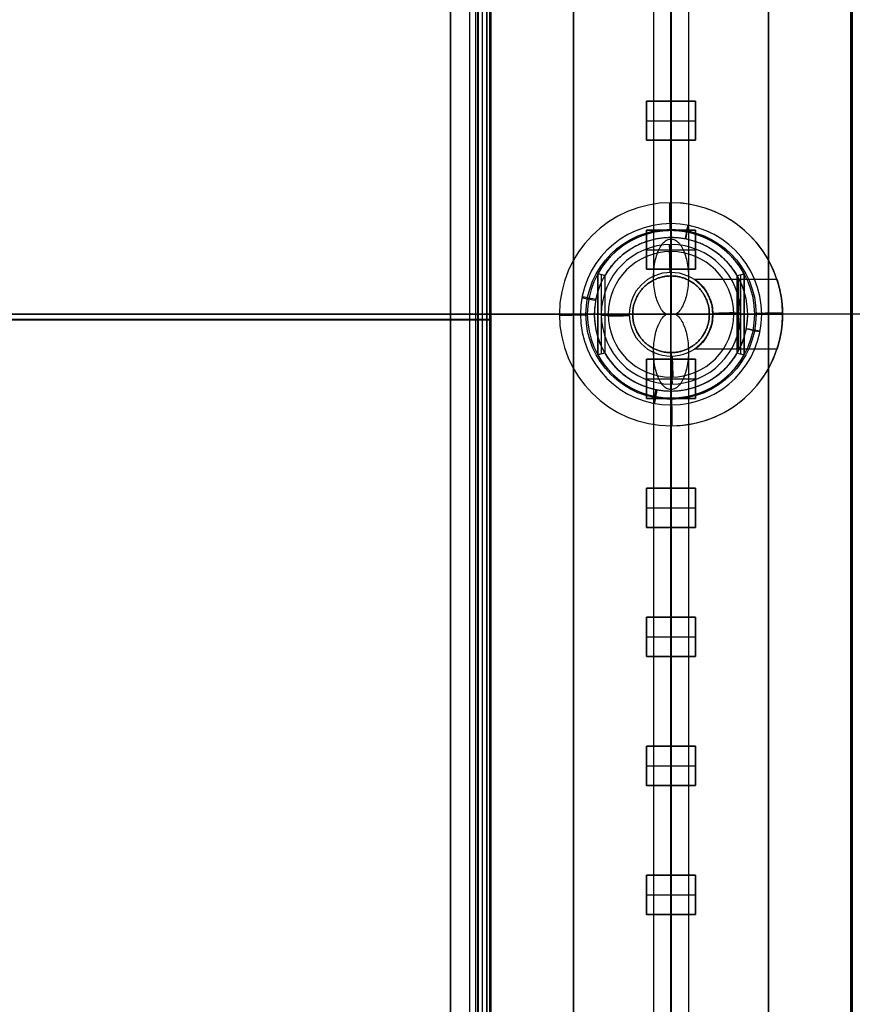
# Model space of a CAD drawing. Header units: millimetres. Extents: x -435 to 435, y -676 to 274.
# Tile 14 of 26: x -47 to 13, y -250 to -180. Entities that reach past the tile are written whole.
import ezdxf

# ---------------------------------------------------------------- set-up
doc = ezdxf.new("R2010")
doc.units = ezdxf.units.MM
doc.header["$MEASUREMENT"] = 0
for name, color, linetype, true_color in [('Cable', 7, 'Continuous', 0x000000), ('Canopy', 7, 'Continuous', 0x000000), ('Light Source', 7, 'Continuous', 0x000000), ('Tyvek Shade', 7, 'Continuous', 0x000000)]:
    doc.layers.add(name, color=color, linetype=linetype, true_color=true_color)

msp = doc.modelspace()

# ---------------------------------------------------------------- linework, layer by layer
at = {"layer": 'Cable', "color": 250, "true_color": 0x3c3c3c}
for p, q in [((-1.25, 64.298, -175.599), (-1.25, -198.2, -41.85)), ((0, -195.445, -41.85), (0, 64.865, -174.485)), ((1.25, 64.298, -175.599), (1.25, -198.199, -41.85)), ((0, 63.73, -176.713), (0, -200.848, -41.903)), ((0, 63.73, -176.713), (0, -200.848, -41.903)), ((0, -194.348, -40.85), (0, -194.348, -2.85)), ((0, -195.348, -41.85), (0, -195.445, -41.85)), ((0, -195.348, -1.85), (0, -198.098, -1.85)), ((0, -198.098, -1.85), (0, -198.098, 1328.15)), ((-6.5, -200.848, -40.85), (-6.5, -200.848, -2.85)), ((-5.5, -200.848, -41.85), (-0.34, -200.848, -41.85)), ((-5.5, -200.848, -1.85), (-2.75, -200.848, -1.85)), ((0, -465.427, -176.713), (0, -200.848, -41.903)), ((0.34, -200.848, -41.85), (5.5, -200.848, -41.85)), ((2.75, -200.848, -1.85), (5.5, -200.848, -1.85)), ((6.5, -200.848, -40.85), (6.5, -200.848, -2.85)), ((-1.25, -203.497, -41.85), (-1.25, -465.994, -175.599)), ((0, -203.598, 1328.15), (0, -203.598, -1.85)), ((0, -203.598, -1.85), (0, -206.348, -1.85)), ((1.25, -203.497, -41.85), (1.25, -465.994, -175.599)), ((0, -206.251, -41.85), (0, -466.562, -174.485)), ((0, -206.251, -41.85), (0, -206.348, -41.85)), ((0, -206.251, -41.85), (0, -466.562, -174.485)), ((0, -207.348, -2.85), (0, -207.348, -40.85))]:
    msp.add_line(p, q, dxfattribs=at)
for centre, radius, start, end in [((0, -200.848, -2.85), 6.5, 90, 270), ((0, -200.848, -40.85), 6.5, 90, 270), ((0, -200.848, -21.85), 6.5, 90, 270), ((0, -200.848, -40.85), 6.5, 270, 90), ((0, -200.848, -2.85), 6.5, 270, 90), ((0, -200.848, -21.85), 6.5, 270, 90), ((0, -200.848, -41.85), 5.5, 90, 270), ((0, -200.848, -1.85), 5.5, 90, 270), ((0, -200.848, -41.85), 5.5, 270, 90), ((0, -200.848, -1.85), 5.5, 270, 90), ((0, -200.848, -41.85), 5.5, 174.70588, 270), ((0, -200.848, -1.85), 5.5, 181.11111, 270), ((0, -200.848, -41.85), 5.5, 270, 0), ((0, -200.848, -1.85), 5.5, 270, 358.88889)]:
    msp.add_arc(centre, radius, start, end, dxfattribs=at)
at = {"layer": 'Cable', "color": 250, "true_color": 0x3c3c3c, "extrusion": (1, 2.85715e-08, -1.9898e-08)}
msp.add_arc((-195.348, -40.85, 0), 1, 270, 360, dxfattribs=at)
at = {"layer": 'Cable', "color": 250, "true_color": 0x3c3c3c, "extrusion": (1, 2.28726e-08, 1.59291e-08)}
msp.add_arc((-195.348, -2.85, 0), 1, 0, 90, dxfattribs=at)
at = {"layer": 'Cable', "color": 250, "true_color": 0x3c3c3c, "extrusion": (0.982901, -0.184135, -1.3288e-16)}
for centre, start, end in [((-191.914, -2.85, 36.983), 0, 90), ((-202.914, -2.85, 36.983), 90, 180)]:
    msp.add_arc(centre, 1, start, end, dxfattribs=at)
at = {"layer": 'Cable', "color": 250, "true_color": 0x3c3c3c, "extrusion": (0.981217, -0.192907, -1.3921e-16)}
for centre, start, end in [((-191.576, -40.85, 38.745), 270, 0), ((-202.576, -40.85, 38.745), 180, 270)]:
    msp.add_arc(centre, 1, start, end, dxfattribs=at)
at = {"layer": 'Cable', "color": 250, "true_color": 0x3c3c3c, "extrusion": (0.184135, 0.982901, 1.3288e-16)}
for centre, start, end in [((-31.483, -2.85, -197.414), 360, 90), ((-42.483, -2.85, -197.414), 90, 180)]:
    msp.add_arc(centre, 1, start, end, dxfattribs=at)
at = {"layer": 'Cable', "color": 250, "true_color": 0x3c3c3c, "extrusion": (0.192907, 0.981217, 1.3921e-16)}
for centre, start, end in [((-33.245, -40.85, -197.076), 270, 0), ((-44.245, -40.85, -197.076), 180, 270)]:
    msp.add_arc(centre, 1, start, end, dxfattribs=at)
at = {"layer": 'Cable', "color": 250, "true_color": 0x3c3c3c, "extrusion": (1, 2.85715e-08, 1.9898e-08)}
msp.add_arc((-206.348, -40.85, 0), 1, 180, 270, dxfattribs=at)
at = {"layer": 'Cable', "color": 250, "true_color": 0x3c3c3c, "extrusion": (1, 2.28726e-08, -1.59291e-08)}
msp.add_arc((-206.348, -2.85, 0), 1, 90, 180, dxfattribs=at)
at = {"layer": 'Cable', "color": 250, "true_color": 0x3c3c3c}
for points, degree in [([(-0.34, -200.848, -41.85), (-0.443, -200.784, -41.85), (-0.623, -200.612, -41.85), (-0.844, -200.258, -41.85), (-1.017, -199.832, -41.85), (-1.147, -199.342, -41.85), (-1.235, -198.76, -41.85), (-1.26, -198.13, -41.85), (-1.222, -197.534, -41.85), (-1.136, -197.006, -41.85), (-1.005, -196.53, -41.85), (-0.83, -196.114, -41.85), (-0.609, -195.766, -41.85), (-0.326, -195.511, -41.85), (-0.114, -195.445, -41.85), (0, -195.445, -41.85)], 3), ([(0, -195.445, -41.85), (0.114, -195.445, -41.85), (0.326, -195.511, -41.85), (0.609, -195.766, -41.85), (0.83, -196.114, -41.85), (1.007, -196.535, -41.85), (1.14, -197.021, -41.85), (1.231, -197.596, -41.85), (1.261, -198.225, -41.85), (1.227, -198.827, -41.85), (1.143, -199.358, -41.85), (1.015, -199.838, -41.85), (0.844, -200.258, -41.85), (0.624, -200.611, -41.85), (0.443, -200.784, -41.85), (0.34, -200.848, -41.85)], 3), ([(-2.75, -200.848, -1.85), (-2.75, -200.848, 663.15), (-2.75, -200.848, 1328.15)], 2), ([(0, -206.251, -41.85), (-0.114, -206.251, -41.85), (-0.326, -206.185, -41.85), (-0.609, -205.93, -41.85), (-0.83, -205.583, -41.85), (-1.005, -205.167, -41.85), (-1.136, -204.691, -41.85), (-1.222, -204.162, -41.85), (-1.26, -203.567, -41.85), (-1.235, -202.936, -41.85), (-1.147, -202.355, -41.85), (-1.017, -201.864, -41.85), (-0.844, -201.439, -41.85), (-0.623, -201.085, -41.85), (-0.443, -200.913, -41.85), (-0.34, -200.848, -41.85)], 3), ([(0, -200.848, -41.903), (-0.115, -200.841, -41.899), (-0.229, -200.841, -41.882), (-0.34, -200.848, -41.85)], 3), ([(0.34, -200.848, -41.85), (0.23, -200.841, -41.882), (0.115, -200.841, -41.899), (0, -200.848, -41.903)], 3), ([(0.34, -200.848, -41.85), (0.443, -200.913, -41.85), (0.624, -201.085, -41.85), (0.844, -201.439, -41.85), (1.015, -201.859, -41.85), (1.143, -202.339, -41.85), (1.227, -202.87, -41.85), (1.261, -203.471, -41.85), (1.231, -204.101, -41.85), (1.14, -204.676, -41.85), (1.007, -205.162, -41.85), (0.83, -205.583, -41.85), (0.609, -205.931, -41.85), (0.326, -206.185, -41.85), (0.114, -206.251, -41.85), (0, -206.251, -41.85)], 3), ([(2.75, -200.848, -1.85), (2.75, -200.848, 663.15), (2.75, -200.848, 1328.15)], 2)]:
    msp.add_open_spline(points, degree=degree, dxfattribs=at)
for points, knots in [([(0, -203.598, -1.85), (-2.75, -203.598, -1.85), (-2.75, -200.848, -1.85), (-2.75, -198.098, -1.85), (0, -198.098, -1.85)], [-8.63938, -8.63938, -8.63938, -4.31969, -4.31969, 0, 0, 0]), ([(0, -203.598, 1328.15), (-2.75, -203.598, 1328.15), (-2.75, -200.848, 1328.15), (-2.75, -198.098, 1328.15), (0, -198.098, 1328.15)], [-8.63938, -8.63938, -8.63938, -4.31969, -4.31969, 0, 0, 0]), ([(0, -198.098, 663.15), (-2.75, -198.098, 663.15), (-2.75, -200.848, 663.15), (-2.75, -203.598, 663.15), (0, -203.598, 663.15)], [1.570796, 1.570796, 1.570796, 3.141593, 3.141593, 4.712389, 4.712389, 4.712389]), ([(0, -198.098, -1.85), (2.75, -198.098, -1.85), (2.75, -200.848, -1.85), (2.75, -203.598, -1.85), (0, -203.598, -1.85)], [-8.63938, -8.63938, -8.63938, -4.31969, -4.31969, 0, 0, 0]), ([(0, -198.098, 1328.15), (2.75, -198.098, 1328.15), (2.75, -200.848, 1328.15), (2.75, -203.598, 1328.15), (0, -203.598, 1328.15)], [-8.63938, -8.63938, -8.63938, -4.31969, -4.31969, 0, 0, 0]), ([(0, -203.598, 663.15), (2.75, -203.598, 663.15), (2.75, -200.848, 663.15), (2.75, -198.098, 663.15), (0, -198.098, 663.15)], [1.570796, 1.570796, 1.570796, 3.141593, 3.141593, 4.712389, 4.712389, 4.712389])]:
    msp.add_rational_spline(points, [1, 0.707106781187, 1, 0.707106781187, 1], degree=2, knots=knots, dxfattribs=at)
at = {"layer": 'Canopy'}
for p, q in [((0, -192.848, 1313.15), (0, -192.848, 1295.15)), ((0, -192.848, 1313.15), (0, -195.848, 1313.15)), ((0, -194.848, 1314.15), (0, -194.848, 1324.65)), ((0, -195.348, 1325.15), (0, -194.848, 1324.65)), ((0, -195.848, 1314.15), (0, -194.848, 1314.15)), ((0, -194.848, 1293.15), (0, -195.848, 1293.15)), ((0, -195.348, 1325.15), (0, -196.348, 1325.15)), ((0, -195.848, 1313.15), (0, -195.848, 1314.15)), ((-5.25, -203.753, 1319.4), (-5.25, -197.944, 1319.4)), ((-5, -198.009, 1324.9), (-5, -203.688, 1324.9)), ((0, -197.848, 1295.15), (0, -197.848, 1323.65)), ((7.599, -198.348, 1303.15), (1.658, -198.348, 1303.15)), ((5, -203.688, 1324.9), (5, -198.009, 1324.9)), ((5.25, -197.944, 1319.4), (5.25, -203.753, 1319.4)), ((-8, -200.848, 1313.15), (-5, -200.848, 1313.15)), ((-8, -200.848, 1295.15), (-8, -200.848, 1313.15)), ((-6, -200.848, 1293.15), (-5, -200.848, 1293.15)), ((-4.75, -200.848, 1325.15), (-5.25, -200.848, 1324.65)), ((-5.25, -200.848, 1314.15), (-5.25, -200.848, 1324.65)), ((-5, -200.848, 1314.15), (-5.25, -200.848, 1314.15)), ((-5, -200.848, 1313.15), (-5, -200.848, 1314.15)), ((-4.75, -200.848, 1325.15), (-4.5, -200.848, 1325.15)), ((-3, -200.848, 1295.15), (-3, -200.848, 1323.65)), ((8, -200.848, 1305.65), (3, -200.848, 1305.65)), ((3, -200.848, 1300.65), (8, -200.848, 1300.65)), ((3, -200.848, 1295.15), (3, -200.848, 1300.65)), ((3, -200.848, 1305.65), (3, -200.848, 1323.65)), ((4.5, -200.848, 1325.15), (4.75, -200.848, 1325.15)), ((4.75, -200.848, 1325.15), (5.25, -200.848, 1324.65)), ((5.25, -200.848, 1314.15), (5, -200.848, 1314.15)), ((5, -200.848, 1313.15), (5, -200.848, 1314.15)), ((5, -200.848, 1313.15), (8, -200.848, 1313.15)), ((5, -200.848, 1293.15), (6, -200.848, 1293.15)), ((5.25, -200.848, 1314.15), (5.25, -200.848, 1324.65)), ((8, -200.848, 1295.15), (8, -200.848, 1300.65)), ((8, -200.848, 1305.65), (8, -200.848, 1313.15)), ((0, -203.848, 1323.65), (0, -203.848, 1295.15)), ((7.599, -203.348, 1303.15), (1.658, -203.348, 1303.15)), ((0, -205.348, 1325.15), (0, -206.348, 1325.15)), ((0, -205.848, 1314.15), (0, -205.848, 1313.15)), ((0, -206.848, 1314.15), (0, -205.848, 1314.15)), ((0, -205.848, 1313.15), (0, -208.848, 1313.15)), ((0, -205.848, 1293.15), (0, -206.848, 1293.15)), ((0, -206.348, 1325.15), (0, -206.848, 1324.65)), ((0, -206.848, 1314.15), (0, -206.848, 1324.65)), ((0, -208.848, 1295.15), (0, -208.848, 1313.15))]:
    msp.add_line(p, q, dxfattribs=at)
for centre, radius in [((0, -200.848, 1364.15), 97.5), ((0, -200.848, 1353.26), 96.355), ((0, -200.848, 1364.307), 96.008), ((0, -200.848, 1364.463), 94.516), ((0, -200.848, 1330.996), 94.015), ((0, -200.848, 1353.573), 93.372), ((0, -200.848, 1331.309), 91.032), ((0, -200.848, 1324.075), 88.015), ((0, -200.848, 1326.984), 87.282), ((0, -200.848, 1313.202), 6.1), ((0, -200.848, 1316.202), 6.1)]:
    msp.add_circle(centre, radius, dxfattribs=at)
for centre, radius, start, end in [((0, -200.848, 1359.45), 93.527, 360, 180), ((0, -200.848, 1358.927), 93.5, 0, 180), ((0, -200.848, 1359.45), 91.527, 360, 180), ((0, -200.848, 1359.136), 91.511, 0, 180), ((0, -200.848, 1362.45), 88.527, 0, 180), ((0, -200.848, 1364.45), 88.527, 0, 180), ((0, -200.848, 1364.45), 76.5, 0, 180), ((0, -200.848, 1362.45), 76.5, 0, 180), ((0, -200.848, 1363.45), 76.5, 0, 180), ((0, -200.848, 1295.15), 8, 90, 270), ((0, -200.848, 1313.15), 8, 90, 270), ((0, -200.848, 1304.15), 8, 90, 270), ((0, -200.848, 1295.15), 8, 270, 90), ((0, -200.848, 1313.15), 8, 270, 90), ((0, -200.848, 1304.15), 8, 16.64345, 90), ((0, -200.848, 1293.15), 6, 90, 270), ((0, -200.848, 1319.4), 6, 28.95504, 151.04497), ((0, -200.848, 1293.15), 6, 270, 90), ((0, -200.848, 1313.15), 5, 90, 270), ((0, -200.848, 1314.15), 5, 90, 270), ((0, -200.848, 1293.15), 5, 90, 270), ((0, -200.848, 1313.65), 5, 90, 270), ((0, -200.848, 1313.15), 5, 270, 90), ((0, -200.848, 1314.15), 5, 270, 90), ((0, -200.848, 1293.15), 5, 270, 90), ((0, -200.848, 1313.65), 5, 270, 90), ((0, -200.848, 1325.15), 4.5, 90, 270), ((0, -200.848, 1325.15), 4.5, 90, 270), ((0, -200.848, 1325.15), 4.5, 270, 90), ((0, -200.848, 1325.15), 4.5, 270, 90), ((0, -200.848, 1295.15), 3, 90, 270), ((0, -200.848, 1323.65), 3, 90, 270), ((0, -200.848, 1309.4), 3, 90, 270), ((0, -200.848, 1295.15), 3, 270, 90), ((0, -200.848, 1323.65), 3, 270, 90), ((0, -200.848, 1309.4), 3, 270, 90), ((0, -200.848, 1359.45), 93.527, 180, 360), ((0, -200.848, 1358.927), 93.5, 180, 0), ((0, -200.848, 1359.45), 91.527, 180, 360), ((0, -200.848, 1359.136), 91.511, 180, 0), ((0, -200.848, 1362.45), 88.527, 180, 0), ((0, -200.848, 1364.45), 88.527, 180, 0), ((0, -200.848, 1362.45), 76.5, 180, 0), ((0, -200.848, 1364.45), 76.5, 180, 0), ((0, -200.848, 1363.45), 76.5, 180, 0), ((0, -200.848, 1304.15), 8, 270, 343.35641), ((0, -200.848, 1319.4), 6, 208.95502, 331.04498)]:
    msp.add_arc(centre, radius, start, end, dxfattribs=at)
at = {"layer": 'Canopy', "extrusion": (1, -1.87266e-15, 1.45906e-14)}
msp.add_arc((-200.848, 1673.15), 360, 270.97089, 284.15148, dxfattribs=at)
at = {"layer": 'Canopy', "extrusion": (1, -1.80103e-15, 1.22552e-14)}
msp.add_arc((-200.848, 1673.15), 357, 270.97905, 284.15148, dxfattribs=at)
at = {"layer": 'Canopy', "extrusion": (0.999943, 0.010701, 5.34597e-18)}
for centre, start, end in [((-194.837, 1295.15, -2.149), 270, 0), ((-206.837, 1295.15, -2.149), 180, 270)]:
    msp.add_arc(centre, 2, start, end, dxfattribs=at)
at = {"layer": 'Canopy', "extrusion": (1, 2.05341e-12, -1.36935e-12)}
msp.add_arc((-194.848, 1295.15, 0), 2, 270, 0, dxfattribs=at)
at = {"layer": 'Canopy', "extrusion": (4.60706e-07, 9.85335e-08, 1)}
msp.add_arc((-0.001, -200.848, 1324.65), 6, 28.95501, 151.045, dxfattribs=at)
at = {"layer": 'Canopy', "extrusion": (0.999813, 0.019313, 9.64895e-18)}
for centre, start, end in [((-195.811, 1295.15, -3.879), 180, 270), ((-205.811, 1295.15, -3.879), 270, 0)]:
    msp.add_arc(centre, 2, start, end, dxfattribs=at)
at = {"layer": 'Canopy', "extrusion": (1, -4.61503e-11, -7.78783e-11)}
msp.add_arc((-195.848, 1295.15, 0), 2, 180, 270, dxfattribs=at)
at = {"layer": 'Canopy', "extrusion": (0.999593, 0.028531, 1.42543e-17)}
for centre, start, end in [((-196.267, 1323.65, -5.73), 90, 180), ((-205.267, 1323.65, -5.73), 0, 90)]:
    msp.add_arc(centre, 1.5, start, end, dxfattribs=at)
at = {"layer": 'Canopy', "extrusion": (1, -1.21526e-10, 1.82289e-10)}
msp.add_arc((-196.348, 1323.65, 0), 1.5, 90, 180, dxfattribs=at)
at = {"layer": 'Canopy', "extrusion": (1, 0, 0)}
for start, end in [(270, 90), (90, 270)]:
    msp.add_arc((-200.848, 1303.15, 4.827), 2.5, start, end, dxfattribs=at)
at = {"layer": 'Canopy', "extrusion": (1.87266e-15, 1, 1.45433e-14)}
msp.add_arc((0, 1673.15, -200.848), 360, 270.97089, 284.15148, dxfattribs=at)
at = {"layer": 'Canopy', "extrusion": (1.80103e-15, 1, 1.22078e-14)}
msp.add_arc((0, 1673.15, -200.848), 357, 270.97905, 284.15148, dxfattribs=at)
at = {"layer": 'Canopy', "extrusion": (-0.010701, 0.999943, 5.34597e-18)}
for centre, start, end in [((8.149, 1295.15, -200.837), 270, 0), ((-3.851, 1295.15, -200.837), 180, 270)]:
    msp.add_arc(centre, 2, start, end, dxfattribs=at)
at = {"layer": 'Canopy', "extrusion": (-0.019313, 0.999813, 9.64895e-18)}
for centre, start, end in [((8.879, 1295.15, -200.811), 180, 270), ((-1.121, 1295.15, -200.811), 270, 0)]:
    msp.add_arc(centre, 2, start, end, dxfattribs=at)
at = {"layer": 'Canopy', "extrusion": (-0.028531, 0.999593, 1.42543e-17)}
for centre, start, end in [((10.23, 1323.65, -200.767), 90, 180), ((1.23, 1323.65, -200.767), 0, 90)]:
    msp.add_arc(centre, 1.5, start, end, dxfattribs=at)
at = {"layer": 'Canopy', "extrusion": (1.87266e-15, 1, -1.45433e-14)}
msp.add_arc((0, 1673.15, -200.848), 360, 255.84852, 269.02911, dxfattribs=at)
at = {"layer": 'Canopy', "extrusion": (1.80103e-15, 1, -1.22078e-14)}
msp.add_arc((0, 1673.15, -200.848), 357, 255.84852, 269.02095, dxfattribs=at)
at = {"layer": 'Canopy', "extrusion": (4.49373e-07, -9.70351e-08, 1)}
msp.add_arc((-0.001, -200.848, 1324.65), 6, 208.95501, 331.04497, dxfattribs=at)
at = {"layer": 'Canopy', "extrusion": (1, -4.61499e-11, 7.78781e-11)}
msp.add_arc((-205.848, 1295.15, 0), 2, 270, 0, dxfattribs=at)
at = {"layer": 'Canopy', "extrusion": (1, -1.21526e-10, -1.82289e-10)}
msp.add_arc((-205.348, 1323.65, 0), 1.5, 0, 90, dxfattribs=at)
at = {"layer": 'Canopy', "extrusion": (1, 2.05212e-12, 1.36805e-12)}
msp.add_arc((-206.848, 1295.15, 0), 2, 180, 270, dxfattribs=at)
at = {"layer": 'Canopy', "extrusion": (1, -1.87266e-15, -1.44959e-14)}
msp.add_arc((-200.848, 1673.15), 360, 255.84852, 269.02911, dxfattribs=at)
at = {"layer": 'Canopy', "extrusion": (1, -1.76149e-15, -1.19678e-14)}
msp.add_arc((-200.848, 1673.15), 357, 255.84852, 269.02095, dxfattribs=at)
at = {"layer": 'Canopy'}
for points, weights, knots in [([(5.25, -197.944, 1314.15), (3.537, -194.848, 1314.15), (0, -194.848, 1314.15), (-3.537, -194.848, 1314.15), (-5.25, -197.944, 1314.15)], [0.999999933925, 0.861429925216, 1, 0.861429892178, 1], [-12.78523, -12.78523, -12.78523, -6.392616, -6.392616, 0, 0, 0]), ([(4.75, -198.076, 1325.15), (3.158, -195.348, 1325.15), (0, -195.348, 1325.15), (-3.158, -195.348, 1325.15), (-4.75, -198.076, 1325.15)], [1, 0.867212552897, 1, 0.867212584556, 0.999999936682], [0, 0, 0, 5.733406, 5.733406, 11.466811, 11.466811, 11.466811]), ([(-5.25, -203.753, 1314.15), (-3.537, -206.848, 1314.15), (0, -206.848, 1314.15), (3.537, -206.848, 1314.15), (5.25, -203.753, 1314.15)], [0.999999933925, 0.861429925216, 1, 0.861429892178, 1], [-12.78523, -12.78523, -12.78523, -6.392616, -6.392616, 0, 0, 0]), ([(-4.75, -203.621, 1325.15), (-3.158, -206.348, 1325.15), (0, -206.348, 1325.15), (3.158, -206.348, 1325.15), (4.75, -203.621, 1325.15)], [1, 0.867212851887, 1, 0.867212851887, 1], [0, 0, 0, 5.733416, 5.733416, 11.466832, 11.466832, 11.466832])]:
    msp.add_rational_spline(points, weights, degree=2, knots=knots, dxfattribs=at)
for points, degree in [([(-5.25, -197.944, 1314.15), (-5.25, -197.944, 1319.4), (-5.25, -197.944, 1324.65)], 2), ([(-4.75, -198.076, 1325.15), (-4.831, -198.054, 1325.069), (-4.994, -198.01, 1324.906), (-5.164, -197.966, 1324.736), (-5.25, -197.944, 1324.65)], 3), ([(-5.25, -197.944, 1324.65), (-5.25, -200.848, 1324.65), (-5.25, -203.753, 1324.65)], 2), ([(-5.25, -197.944, 1314.15), (-5.25, -200.848, 1314.15), (-5.25, -203.753, 1314.15)], 2), ([(-4.75, -198.076, 1325.15), (-4.75, -200.848, 1325.15), (-4.75, -203.621, 1325.15)], 2), ([(4.75, -198.076, 1325.15), (4.83, -198.054, 1325.07), (4.994, -198.01, 1324.906), (5.164, -197.966, 1324.736), (5.25, -197.944, 1324.65)], 3), ([(4.75, -203.621, 1325.15), (4.75, -200.848, 1325.15), (4.75, -198.076, 1325.15)], 2), ([(5.25, -203.753, 1314.15), (5.25, -200.848, 1314.15), (5.25, -197.944, 1314.15)], 2), ([(5.25, -203.753, 1324.65), (5.25, -200.848, 1324.65), (5.25, -197.944, 1324.65)], 2), ([(5.25, -197.944, 1324.65), (5.25, -197.944, 1319.4), (5.25, -197.944, 1314.15)], 2), ([(-4.75, -203.621, 1325.15), (-4.83, -203.643, 1325.069), (-4.994, -203.686, 1324.906), (-5.164, -203.731, 1324.736), (-5.25, -203.753, 1324.65)], 3), ([(-5.25, -203.753, 1324.65), (-5.25, -203.753, 1319.4), (-5.25, -203.753, 1314.15)], 2), ([(4.75, -203.621, 1325.15), (4.831, -203.643, 1325.069), (4.994, -203.687, 1324.905), (5.164, -203.731, 1324.736), (5.25, -203.753, 1324.65)], 3), ([(5.25, -203.753, 1314.15), (5.25, -203.753, 1319.4), (5.25, -203.753, 1324.65)], 2)]:
    msp.add_open_spline(points, degree=degree, dxfattribs=at)
for points, knots in [([(3, -200.848, 1305.65), (3.003, -200.39, 1305.65), (2.905, -200.009, 1305.528), (2.673, -199.421, 1305.228), (2.536, -199.201, 1305.05), (2.26, -198.834, 1304.655), (2.117, -198.688, 1304.44), (1.917, -198.512, 1304.051), (1.851, -198.46, 1303.909), (1.743, -198.379, 1303.575), (1.698, -198.348, 1303.385), (1.7, -198.348, 1303.15)], [-1, -1, -1, -1, -0.874349, -0.874349, -0.7498789, -0.7498789, -0.6255269, -0.6255269, -0.5627481, -0.5627481, -0.4999694, -0.4999694, -0.4999694, -0.4999694]), ([(1.7, -198.348, 1303.15), (1.698, -198.348, 1302.915), (1.743, -198.379, 1302.724), (1.851, -198.46, 1302.39), (1.917, -198.512, 1302.249), (2.118, -198.688, 1301.86), (2.26, -198.834, 1301.645), (2.537, -199.201, 1301.25), (2.673, -199.421, 1301.071), (2.905, -200.009, 1300.772), (3.003, -200.39, 1300.65), (3, -200.848, 1300.65)], [-0.4999694, -0.4999694, -0.4999694, -0.4999694, -0.4372133, -0.4372133, -0.374453, -0.374453, -0.2501209, -0.2501209, -0.1256121, -0.1256121, 0, 0, 0, 0]), ([(8, -200.848, 1305.65), (8, -200.619, 1305.65), (7.993, -200.484, 1305.626), (7.979, -200.257, 1305.581), (7.972, -200.169, 1305.557), (7.949, -199.934, 1305.482), (7.934, -199.818, 1305.431), (7.89, -199.512, 1305.275), (7.863, -199.366, 1305.17), (7.785, -198.989, 1304.853), (7.741, -198.826, 1304.641), (7.671, -198.573, 1304.216), (7.644, -198.488, 1304.002), (7.608, -198.374, 1303.576), (7.599, -198.347, 1303.363), (7.599, -198.348, 1302.723), (7.636, -198.447, 1302.297), (7.741, -198.826, 1301.659), (7.785, -198.989, 1301.446), (7.862, -199.366, 1301.13), (7.89, -199.51, 1301.025), (7.934, -199.817, 1300.869), (7.949, -199.933, 1300.818), (7.972, -200.169, 1300.743), (7.979, -200.257, 1300.719), (7.993, -200.484, 1300.673), (8, -200.619, 1300.65), (8, -200.848, 1300.65)], [0, 0, 0, 0, 0.01565, 0.01565, 0.0313, 0.0313, 0.062599, 0.062599, 0.125198, 0.125198, 0.250117, 0.250117, 0.375038, 0.375038, 0.500012, 0.500012, 0.749906, 0.749906, 0.874815, 0.874815, 0.937408, 0.937408, 0.968704, 0.968704, 0.984352, 0.984352, 1, 1, 1, 1]), ([(3, -200.848, 1300.65), (3.003, -201.306, 1300.65), (2.905, -201.688, 1300.772), (2.673, -202.276, 1301.072), (2.536, -202.496, 1301.25), (2.26, -202.863, 1301.645), (2.117, -203.009, 1301.86), (1.917, -203.185, 1302.249), (1.851, -203.236, 1302.391), (1.743, -203.318, 1302.724), (1.698, -203.348, 1302.915), (1.7, -203.348, 1303.15)], [-1, -1, -1, -1, -0.8743486, -0.8743486, -0.7498792, -0.7498792, -0.6255281, -0.6255281, -0.562748, -0.562748, -0.4999678, -0.4999678, -0.4999678, -0.4999678]), ([(1.7, -203.348, 1303.15), (1.698, -203.348, 1303.384), (1.743, -203.318, 1303.575), (1.851, -203.236, 1303.91), (1.917, -203.185, 1304.051), (2.118, -203.008, 1304.44), (2.26, -202.863, 1304.655), (2.537, -202.496, 1305.05), (2.673, -202.276, 1305.228), (2.905, -201.688, 1305.528), (3.003, -201.306, 1305.65), (3, -200.848, 1305.65)], [-0.4999678, -0.4999678, -0.4999678, -0.4999678, -0.4372133, -0.4372133, -0.3744542, -0.3744542, -0.2501224, -0.2501224, -0.1256138, -0.1256138, 0, 0, 0, 0]), ([(8, -200.848, 1300.65), (8, -201.078, 1300.65), (7.992, -201.213, 1300.673), (7.979, -201.439, 1300.718), (7.972, -201.527, 1300.743), (7.949, -201.763, 1300.818), (7.934, -201.88, 1300.869), (7.89, -202.187, 1301.025), (7.862, -202.331, 1301.13), (7.785, -202.707, 1301.446), (7.741, -202.87, 1301.659), (7.671, -203.123, 1302.084), (7.644, -203.209, 1302.297), (7.608, -203.322, 1302.723), (7.599, -203.349, 1302.937), (7.599, -203.349, 1303.363), (7.608, -203.323, 1303.576), (7.644, -203.209, 1304.002), (7.671, -203.123, 1304.216), (7.741, -202.87, 1304.641), (7.785, -202.708, 1304.853), (7.862, -202.331, 1305.17), (7.89, -202.185, 1305.275), (7.934, -201.879, 1305.431), (7.949, -201.763, 1305.482), (7.972, -201.527, 1305.557), (7.979, -201.44, 1305.581), (7.993, -201.212, 1305.626), (8, -201.078, 1305.65), (8, -200.848, 1305.65)], [0, 0, 0, 0, 0.015648, 0.015648, 0.031297, 0.031297, 0.062593, 0.062593, 0.125187, 0.125187, 0.250099, 0.250099, 0.375026, 0.375026, 0.499987, 0.499987, 0.624955, 0.624955, 0.749889, 0.749889, 0.874802, 0.874802, 0.937401, 0.937401, 0.9687, 0.9687, 0.98435, 0.98435, 1, 1, 1, 1])]:
    msp.add_open_spline(points, degree=3, knots=knots, dxfattribs=at)
at = {"layer": 'Light Source', "color": 7, "true_color": 0xffffff}
for p, q in [((-15.842, 174.152, -217.95), (-15.842, -575.848, -217.95)), ((-15.819, 174.152, -218.25), (-15.819, -575.848, -218.25)), ((-14.422, -575.848, -217.35), (-14.422, 174.152, -217.35)), ((-13.842, -575.848, -215.95), (-13.842, 174.152, -215.95)), ((-13.811, -575.848, -217.35), (-13.811, 174.152, -217.35)), ((-13.521, -575.848, -215.95), (-13.521, 174.152, -215.95)), ((-13.2, -575.848, -216.65), (-13.2, 174.152, -216.65)), ((0, -575.848, -231.85), (0, 174.152, -231.85)), ((0, -575.848, -230.35), (0, 174.152, -230.35)), ((-13.2, -200.848, -217.35), (-14.422, -200.848, -217.35)), ((-13.842, -200.848, -215.95), (-13.2, -200.848, -215.95)), ((-13.2, -200.848, -215.95), (-13.2, -200.848, -217.35))]:
    msp.add_line(p, q, dxfattribs=at)
at = {"layer": 'Light Source'}
for p, q in [((-7, -573.348, -219.152), (-7, 171.652, -219.152)), ((0, -573.348, -218.402), (0, 171.652, -218.402)), ((7, -573.348, -219.152), (7, 171.652, -219.152)), ((0, -185.573, -219.902), (0, -179.123, -219.902)), ((-1.75, -188.373, -220.402), (-1.75, -185.573, -220.402)), ((-1.75, -185.573, -220.402), (1.75, -185.573, -220.402)), ((0, -185.573, -219.902), (0, -185.573, -220.902)), ((0, -185.573, -220.902), (0, -188.373, -220.902)), ((1.75, -185.573, -220.402), (1.75, -188.373, -220.402)), ((-1.75, -186.973, -219.902), (-1.75, -186.973, -220.902)), ((-1.75, -186.973, -220.902), (1.75, -186.973, -220.902)), ((1.75, -186.973, -219.902), (1.75, -186.973, -220.902)), ((1.75, -188.373, -220.402), (-1.75, -188.373, -220.402)), ((0, -194.823, -219.902), (0, -188.373, -219.902)), ((0, -188.373, -219.902), (0, -188.373, -220.902)), ((-1.75, -197.623, -220.402), (-1.75, -194.823, -220.402)), ((-1.75, -194.823, -220.402), (1.75, -194.823, -220.402)), ((0, -194.823, -219.902), (0, -194.823, -220.902)), ((0, -194.823, -220.902), (0, -197.623, -220.902)), ((1.75, -194.823, -220.402), (1.75, -197.623, -220.402)), ((-1.75, -196.223, -219.902), (-1.75, -196.223, -220.902)), ((-1.75, -196.223, -220.902), (1.75, -196.223, -220.902)), ((1.75, -196.223, -219.902), (1.75, -196.223, -220.902)), ((1.75, -197.623, -220.402), (-1.75, -197.623, -220.402)), ((0, -204.073, -219.902), (0, -197.623, -219.902)), ((0, -197.623, -219.902), (0, -197.623, -220.902)), ((-7, -200.848, -219.902), (-7, -200.848, -218.402)), ((7, -200.848, -219.902), (-7, -200.848, -219.902)), ((-7, -200.848, -218.402), (7, -200.848, -218.402)), ((7, -200.848, -218.402), (7, -200.848, -219.902)), ((-1.75, -206.873, -220.402), (-1.75, -204.073, -220.402)), ((-1.75, -204.073, -220.402), (1.75, -204.073, -220.402)), ((0, -204.073, -219.902), (0, -204.073, -220.902)), ((0, -204.073, -220.902), (0, -206.873, -220.902)), ((1.75, -204.073, -220.402), (1.75, -206.873, -220.402)), ((-1.75, -205.473, -219.902), (-1.75, -205.473, -220.902)), ((-1.75, -205.473, -220.902), (1.75, -205.473, -220.902)), ((1.75, -205.473, -219.902), (1.75, -205.473, -220.902)), ((1.75, -206.873, -220.402), (-1.75, -206.873, -220.402)), ((0, -213.323, -219.902), (0, -206.873, -219.902)), ((0, -206.873, -219.902), (0, -206.873, -220.902)), ((-1.75, -216.123, -220.402), (-1.75, -213.323, -220.402)), ((-1.75, -213.323, -220.402), (1.75, -213.323, -220.402)), ((0, -213.323, -219.902), (0, -213.323, -220.902)), ((0, -213.323, -220.902), (0, -216.123, -220.902)), ((1.75, -213.323, -220.402), (1.75, -216.123, -220.402)), ((-1.75, -214.723, -219.902), (-1.75, -214.723, -220.902)), ((-1.75, -214.723, -220.902), (1.75, -214.723, -220.902)), ((1.75, -214.723, -219.902), (1.75, -214.723, -220.902)), ((1.75, -216.123, -220.402), (-1.75, -216.123, -220.402)), ((0, -222.573, -219.902), (0, -216.123, -219.902)), ((0, -216.123, -219.902), (0, -216.123, -220.902)), ((-1.75, -225.373, -220.402), (-1.75, -222.573, -220.402)), ((-1.75, -222.573, -220.402), (1.75, -222.573, -220.402)), ((0, -222.573, -219.902), (0, -222.573, -220.902)), ((0, -222.573, -220.902), (0, -225.373, -220.902)), ((1.75, -222.573, -220.402), (1.75, -225.373, -220.402)), ((-1.75, -223.973, -219.902), (-1.75, -223.973, -220.902)), ((-1.75, -223.973, -220.902), (1.75, -223.973, -220.902)), ((1.75, -223.973, -219.902), (1.75, -223.973, -220.902)), ((1.75, -225.373, -220.402), (-1.75, -225.373, -220.402)), ((0, -231.823, -219.902), (0, -225.373, -219.902)), ((0, -225.373, -219.902), (0, -225.373, -220.902)), ((-1.75, -234.623, -220.402), (-1.75, -231.823, -220.402)), ((-1.75, -231.823, -220.402), (1.75, -231.823, -220.402)), ((0, -231.823, -219.902), (0, -231.823, -220.902)), ((0, -231.823, -220.902), (0, -234.623, -220.902)), ((1.75, -231.823, -220.402), (1.75, -234.623, -220.402)), ((-1.75, -233.223, -219.902), (-1.75, -233.223, -220.902)), ((-1.75, -233.223, -220.902), (1.75, -233.223, -220.902)), ((1.75, -233.223, -219.902), (1.75, -233.223, -220.902)), ((1.75, -234.623, -220.402), (-1.75, -234.623, -220.402)), ((0, -241.073, -219.902), (0, -234.623, -219.902)), ((0, -234.623, -219.902), (0, -234.623, -220.902)), ((-1.75, -243.873, -220.402), (-1.75, -241.073, -220.402)), ((-1.75, -241.073, -220.402), (1.75, -241.073, -220.402)), ((0, -241.073, -219.902), (0, -241.073, -220.902)), ((0, -241.073, -220.902), (0, -243.873, -220.902)), ((1.75, -241.073, -220.402), (1.75, -243.873, -220.402)), ((-1.75, -242.473, -219.902), (-1.75, -242.473, -220.902)), ((-1.75, -242.473, -220.902), (1.75, -242.473, -220.902)), ((1.75, -242.473, -219.902), (1.75, -242.473, -220.902)), ((1.75, -243.873, -220.402), (-1.75, -243.873, -220.402)), ((0, -250.323, -219.902), (0, -243.873, -219.902)), ((0, -243.873, -219.902), (0, -243.873, -220.902))]:
    msp.add_line(p, q, dxfattribs=at)
at = {"layer": 'Light Source', "color": 7, "true_color": 0xffffff, "extrusion": (0, 1, 0)}
for centre, radius, start, end in [((13.842, -217.95, -200.848), 2, 351.37307, 90), ((0, -215.85, -200.848), 16, 188.62693, 351.37307), ((0, -215.85, -200.848), 14.5, 185.93777, 354.06223)]:
    msp.add_arc(centre, radius, start, end, dxfattribs=at)
at = {"layer": 'Light Source'}
for points in [[(-14, -575.848, -217.4), (-14, -200.848, -217.4), (-14, 174.152, -217.4)], [(-14, -575.848, -218.4), (-14, -200.848, -218.4), (-14, 174.152, -218.4)], [(-14, -575.848, -215.9), (-14, -200.848, -215.9), (-14, 174.152, -215.9)], [(-14, -575.848, -201.85), (-14, -200.848, -201.85), (-14, 174.152, -201.85)], [(-13, -575.848, -200.85), (-13, -200.848, -200.85), (-13, 174.152, -200.85)], [(-12.897, -575.848, -217.4), (-12.897, -200.848, -217.4), (-12.897, 174.152, -217.4)], [(-12.897, -575.848, -215.9), (-12.897, -200.848, -215.9), (-12.897, 174.152, -215.9)], [(12.897, -575.848, -215.9), (12.897, -200.848, -215.9), (12.897, 174.152, -215.9)], [(12.897, -575.848, -217.4), (12.897, -200.848, -217.4), (12.897, 174.152, -217.4)], [(-7, 171.652, -219.902), (-7, -200.848, -219.902), (-7, -573.348, -219.902)], [(-7, -573.348, -218.402), (-7, -200.848, -218.402), (-7, 171.652, -218.402)], [(7, 171.652, -219.902), (7, -200.848, -219.902), (7, -573.348, -219.902)], [(7, 171.652, -218.402), (7, -200.848, -218.402), (7, -573.348, -218.402)], [(-1.75, -185.573, -219.902), (-1.75, -186.973, -219.902), (-1.75, -188.373, -219.902)], [(1.75, -185.573, -219.902), (0, -185.573, -219.902), (-1.75, -185.573, -219.902)], [(-1.75, -185.573, -220.902), (-1.75, -186.973, -220.902), (-1.75, -188.373, -220.902)], [(-1.75, -185.573, -219.902), (-1.75, -185.573, -220.402), (-1.75, -185.573, -220.902)], [(1.75, -185.573, -220.902), (0, -185.573, -220.902), (-1.75, -185.573, -220.902)], [(1.75, -188.373, -219.902), (1.75, -186.973, -219.902), (1.75, -185.573, -219.902)], [(1.75, -185.573, -220.902), (1.75, -185.573, -220.402), (1.75, -185.573, -219.902)], [(1.75, -188.373, -220.902), (1.75, -186.973, -220.902), (1.75, -185.573, -220.902)], [(-1.75, -188.373, -219.902), (0, -188.373, -219.902), (1.75, -188.373, -219.902)], [(-1.75, -188.373, -220.902), (-1.75, -188.373, -220.402), (-1.75, -188.373, -219.902)], [(-1.75, -188.373, -220.902), (0, -188.373, -220.902), (1.75, -188.373, -220.902)], [(1.75, -188.373, -220.902), (1.75, -188.373, -220.402), (1.75, -188.373, -219.902)], [(-1.75, -194.823, -219.902), (-1.75, -196.223, -219.902), (-1.75, -197.623, -219.902)], [(1.75, -194.823, -219.902), (0, -194.823, -219.902), (-1.75, -194.823, -219.902)], [(-1.75, -194.823, -220.902), (-1.75, -196.223, -220.902), (-1.75, -197.623, -220.902)], [(-1.75, -194.823, -219.902), (-1.75, -194.823, -220.402), (-1.75, -194.823, -220.902)], [(1.75, -194.823, -220.902), (0, -194.823, -220.902), (-1.75, -194.823, -220.902)], [(1.75, -197.623, -219.902), (1.75, -196.223, -219.902), (1.75, -194.823, -219.902)], [(1.75, -194.823, -220.902), (1.75, -194.823, -220.402), (1.75, -194.823, -219.902)], [(1.75, -197.623, -220.902), (1.75, -196.223, -220.902), (1.75, -194.823, -220.902)], [(-1.75, -197.623, -219.902), (0, -197.623, -219.902), (1.75, -197.623, -219.902)], [(-1.75, -197.623, -220.902), (-1.75, -197.623, -220.402), (-1.75, -197.623, -219.902)], [(-1.75, -197.623, -220.902), (0, -197.623, -220.902), (1.75, -197.623, -220.902)], [(1.75, -197.623, -220.902), (1.75, -197.623, -220.402), (1.75, -197.623, -219.902)], [(-1.75, -204.073, -219.902), (-1.75, -205.473, -219.902), (-1.75, -206.873, -219.902)], [(1.75, -204.073, -219.902), (0, -204.073, -219.902), (-1.75, -204.073, -219.902)], [(-1.75, -204.073, -220.902), (-1.75, -205.473, -220.902), (-1.75, -206.873, -220.902)], [(-1.75, -204.073, -219.902), (-1.75, -204.073, -220.402), (-1.75, -204.073, -220.902)], [(1.75, -204.073, -220.902), (0, -204.073, -220.902), (-1.75, -204.073, -220.902)], [(1.75, -206.873, -219.902), (1.75, -205.473, -219.902), (1.75, -204.073, -219.902)], [(1.75, -204.073, -220.902), (1.75, -204.073, -220.402), (1.75, -204.073, -219.902)], [(1.75, -206.873, -220.902), (1.75, -205.473, -220.902), (1.75, -204.073, -220.902)], [(-1.75, -206.873, -219.902), (0, -206.873, -219.902), (1.75, -206.873, -219.902)], [(-1.75, -206.873, -220.902), (-1.75, -206.873, -220.402), (-1.75, -206.873, -219.902)], [(-1.75, -206.873, -220.902), (0, -206.873, -220.902), (1.75, -206.873, -220.902)], [(1.75, -206.873, -220.902), (1.75, -206.873, -220.402), (1.75, -206.873, -219.902)], [(-1.75, -213.323, -219.902), (-1.75, -214.723, -219.902), (-1.75, -216.123, -219.902)], [(1.75, -213.323, -219.902), (0, -213.323, -219.902), (-1.75, -213.323, -219.902)], [(-1.75, -213.323, -220.902), (-1.75, -214.723, -220.902), (-1.75, -216.123, -220.902)], [(-1.75, -213.323, -219.902), (-1.75, -213.323, -220.402), (-1.75, -213.323, -220.902)], [(1.75, -213.323, -220.902), (0, -213.323, -220.902), (-1.75, -213.323, -220.902)], [(1.75, -216.123, -219.902), (1.75, -214.723, -219.902), (1.75, -213.323, -219.902)], [(1.75, -213.323, -220.902), (1.75, -213.323, -220.402), (1.75, -213.323, -219.902)], [(1.75, -216.123, -220.902), (1.75, -214.723, -220.902), (1.75, -213.323, -220.902)], [(-1.75, -216.123, -219.902), (0, -216.123, -219.902), (1.75, -216.123, -219.902)], [(-1.75, -216.123, -220.902), (-1.75, -216.123, -220.402), (-1.75, -216.123, -219.902)], [(-1.75, -216.123, -220.902), (0, -216.123, -220.902), (1.75, -216.123, -220.902)], [(1.75, -216.123, -220.902), (1.75, -216.123, -220.402), (1.75, -216.123, -219.902)], [(-1.75, -222.573, -219.902), (-1.75, -223.973, -219.902), (-1.75, -225.373, -219.902)], [(1.75, -222.573, -219.902), (0, -222.573, -219.902), (-1.75, -222.573, -219.902)], [(-1.75, -222.573, -220.902), (-1.75, -223.973, -220.902), (-1.75, -225.373, -220.902)], [(-1.75, -222.573, -219.902), (-1.75, -222.573, -220.402), (-1.75, -222.573, -220.902)], [(1.75, -222.573, -220.902), (0, -222.573, -220.902), (-1.75, -222.573, -220.902)], [(1.75, -225.373, -219.902), (1.75, -223.973, -219.902), (1.75, -222.573, -219.902)], [(1.75, -222.573, -220.902), (1.75, -222.573, -220.402), (1.75, -222.573, -219.902)], [(1.75, -225.373, -220.902), (1.75, -223.973, -220.902), (1.75, -222.573, -220.902)], [(-1.75, -225.373, -219.902), (0, -225.373, -219.902), (1.75, -225.373, -219.902)], [(-1.75, -225.373, -220.902), (-1.75, -225.373, -220.402), (-1.75, -225.373, -219.902)], [(-1.75, -225.373, -220.902), (0, -225.373, -220.902), (1.75, -225.373, -220.902)], [(1.75, -225.373, -220.902), (1.75, -225.373, -220.402), (1.75, -225.373, -219.902)], [(-1.75, -231.823, -219.902), (-1.75, -233.223, -219.902), (-1.75, -234.623, -219.902)], [(1.75, -231.823, -219.902), (0, -231.823, -219.902), (-1.75, -231.823, -219.902)], [(-1.75, -231.823, -220.902), (-1.75, -233.223, -220.902), (-1.75, -234.623, -220.902)], [(-1.75, -231.823, -219.902), (-1.75, -231.823, -220.402), (-1.75, -231.823, -220.902)], [(1.75, -231.823, -220.902), (0, -231.823, -220.902), (-1.75, -231.823, -220.902)], [(1.75, -234.623, -219.902), (1.75, -233.223, -219.902), (1.75, -231.823, -219.902)], [(1.75, -231.823, -220.902), (1.75, -231.823, -220.402), (1.75, -231.823, -219.902)], [(1.75, -234.623, -220.902), (1.75, -233.223, -220.902), (1.75, -231.823, -220.902)], [(-1.75, -234.623, -219.902), (0, -234.623, -219.902), (1.75, -234.623, -219.902)], [(-1.75, -234.623, -220.902), (-1.75, -234.623, -220.402), (-1.75, -234.623, -219.902)], [(-1.75, -234.623, -220.902), (0, -234.623, -220.902), (1.75, -234.623, -220.902)], [(1.75, -234.623, -220.902), (1.75, -234.623, -220.402), (1.75, -234.623, -219.902)], [(-1.75, -241.073, -219.902), (-1.75, -242.473, -219.902), (-1.75, -243.873, -219.902)], [(1.75, -241.073, -219.902), (0, -241.073, -219.902), (-1.75, -241.073, -219.902)], [(-1.75, -241.073, -220.902), (-1.75, -242.473, -220.902), (-1.75, -243.873, -220.902)], [(-1.75, -241.073, -219.902), (-1.75, -241.073, -220.402), (-1.75, -241.073, -220.902)], [(1.75, -241.073, -220.902), (0, -241.073, -220.902), (-1.75, -241.073, -220.902)], [(1.75, -243.873, -219.902), (1.75, -242.473, -219.902), (1.75, -241.073, -219.902)], [(1.75, -241.073, -220.902), (1.75, -241.073, -220.402), (1.75, -241.073, -219.902)], [(1.75, -243.873, -220.902), (1.75, -242.473, -220.902), (1.75, -241.073, -220.902)], [(-1.75, -243.873, -219.902), (0, -243.873, -219.902), (1.75, -243.873, -219.902)], [(-1.75, -243.873, -220.902), (-1.75, -243.873, -220.402), (-1.75, -243.873, -219.902)], [(-1.75, -243.873, -220.902), (0, -243.873, -220.902), (1.75, -243.873, -220.902)], [(1.75, -243.873, -220.902), (1.75, -243.873, -220.402), (1.75, -243.873, -219.902)]]:
    msp.add_open_spline(points, degree=2, dxfattribs=at)
at = {"layer": 'Light Source', "color": 7, "true_color": 0xffffff}
for points in [[(-13.2, 174.152, -217.35), (-13.2, -200.848, -217.35), (-13.2, -575.848, -217.35)], [(-13.2, 174.152, -215.95), (-13.2, -200.848, -215.95), (-13.2, -575.848, -215.95)]]:
    msp.add_open_spline(points, degree=2, dxfattribs=at)
at = {"layer": 'Tyvek Shade', "color": 7, "true_color": 0xffffff}
for p, q in [((-13, -267.848, -199.982), (-13, -133.848, -199.982)), ((-13, -267.848, -200.162), (-13, -133.848, -200.162)), ((-13, -133.848, -200.072), (-13, -267.848, -200.072)), ((12.997, -267.848, -199.982), (12.997, -133.848, -199.982)), ((12.997, -267.848, -200.162), (12.997, -133.848, -200.162)), ((12.997, -133.848, -200.072), (12.997, -267.848, -200.072)), ((-435, -200.848, -369.85), (-0.002, -200.848, -369.85)), ((-434.539, -200.848, -369.67), (-0.002, -200.848, -369.67)), ((-13, -200.848, -200.162), (-13, -200.848, -199.982)), ((434.536, -200.848, -369.67), (-0.002, -200.848, -369.67)), ((434.997, -200.848, -369.85), (-0.002, -200.848, -369.85)), ((12.997, -200.848, -200.162), (12.997, -200.848, -199.982))]:
    msp.add_line(p, q, dxfattribs=at)
at = {"layer": 'Tyvek Shade', "color": 7, "true_color": 0xffffff, "extrusion": (1, 9.05599e-19, -3.44753e-14)}
msp.add_arc((-200.864, 378.772, -0.002), 748.628, 230.618968, 309.384042, dxfattribs=at)
at = {"layer": 'Tyvek Shade', "color": 7, "true_color": 0xffffff, "extrusion": (1, 8.87193e-19, -3.45592e-14)}
msp.add_arc((-200.861, 378.768, -0.002), 748.442, 230.657418, 309.345524, dxfattribs=at)
at = {"layer": 'Tyvek Shade', "color": 7, "true_color": 0xffffff, "extrusion": (0, 1, 0)}
for centre, radius, start, end in [((0, -841.394, -201.203), 641.364, 47.3496, 88.838575), ((0, -841.394, -201.242), 641.544, 47.30844, 88.838901)]:
    msp.add_arc(centre, radius, start, end, dxfattribs=at)
at = {"layer": 'Tyvek Shade', "color": 7, "true_color": 0xffffff}
for points, knots in [([(-435, -200.848, -369.85), (-435, -138.652, -369.85), (-426.615, -75.345, -361.694), (-390.864, 41.416, -332.135), (-363.42, 94.703, -310.832), (-305.761, 161.179, -276.962), (-283.756, 181.014, -265.437), (-235.632, 214.882, -244.13), (-209.309, 229.026, -234.281), (-125.953, 262.78, -209.659), (-64.265, 274.152, -199.85), (-0.002, 274.152, -199.85)], [0, 0, 0, 0, 0.2475024, 0.2475024, 0.4963902, 0.4963902, 0.6209767, 0.6209767, 0.7478354, 0.7478354, 0.999998, 0.999998, 0.999998, 0.999998]), ([(434.997, -200.848, -369.85), (434.997, -138.652, -369.85), (426.612, -75.345, -361.694), (390.86, 41.416, -332.135), (363.417, 94.703, -310.832), (305.758, 161.179, -276.962), (283.753, 181.014, -265.437), (235.629, 214.882, -244.13), (209.306, 229.026, -234.281), (125.95, 262.78, -209.659), (64.262, 274.152, -199.85), (-0.002, 274.152, -199.85)], [0, 0, 0, 0, 0.2475024, 0.2475024, 0.4963902, 0.4963902, 0.6209767, 0.6209767, 0.7478354, 0.7478354, 0.999998, 0.999998, 0.999998, 0.999998]), ([(-0.002, 273.648, -200.03), (-64.249, 273.648, -200.03), (-125.85, 262.268, -209.83), (-209.079, 228.548, -234.396), (-235.37, 214.412, -244.226), (-283.425, 180.589, -265.479), (-305.386, 160.81, -276.96), (-363.21, 94.16, -310.882), (-390.62, 40.765, -332.129), (-426.363, -75.934, -361.642), (-434.539, -139.189, -369.67), (-434.539, -200.848, -369.67)], [-0.999998, -0.999998, -0.999998, -0.999998, -0.7492033, -0.7492033, -0.6229136, -0.6229136, -0.4989161, -0.4989161, -0.25046, -0.25046, 0, 0, 0, 0]), ([(-0.002, 273.648, -200.03), (64.246, 273.648, -200.03), (125.847, 262.268, -209.83), (209.076, 228.548, -234.396), (235.367, 214.412, -244.226), (283.422, 180.589, -265.479), (305.383, 160.81, -276.96), (363.207, 94.16, -310.882), (390.617, 40.765, -332.129), (426.36, -75.934, -361.642), (434.536, -139.189, -369.67), (434.536, -200.848, -369.67)], [-0.999998, -0.999998, -0.999998, -0.999998, -0.7492033, -0.7492033, -0.6229136, -0.6229136, -0.4989161, -0.4989161, -0.25046, -0.25046, 0, 0, 0, 0]), ([(-0.002, -675.849, -199.875), (-15.677, -675.849, -199.867), (-31.362, -675.149, -200.427), (-93.755, -669.528, -205.004), (-139.661, -658.917, -213.715), (-224.003, -624.799, -238.6), (-261.812, -601.393, -254.575), (-326.477, -542.999, -287.937), (-353.552, -507.633, -305.43), (-395.695, -428.201, -335.753), (-410.619, -385.026, -348.302), (-430.261, -294.907, -365.344), (-435, -247.963, -369.85), (-435, -200.848, -369.85)], [-0.3332159, -0.3332159, -0.3332159, -0.3332159, -0.312574, -0.312574, -0.2505527, -0.2505527, -0.1876956, -0.1876956, -0.1248385, -0.1248385, -0.0624192, -0.0624192, 0, 0, 0, 0]), ([(-434.539, -200.848, -369.67), (-434.539, -247.899, -369.67), (-429.802, -294.792, -365.173), (-410.174, -384.817, -348.166), (-395.261, -427.949, -335.643), (-353.155, -507.29, -305.385), (-326.115, -542.604, -287.935), (-261.516, -600.948, -254.642), (-223.745, -624.34, -238.7), (-139.463, -658.432, -213.856), (-93.62, -669.029, -205.172), (-31.323, -674.642, -200.606), (-15.658, -675.341, -200.046), (-0.002, -675.34, -200.055)], [0, 0, 0, 0, 0.0624108, 0.0624108, 0.1248216, 0.1248216, 0.1876728, 0.1876728, 0.250524, 0.250524, 0.3125884, 0.3125884, 0.33325, 0.33325, 0.33325, 0.33325]), ([(434.536, -200.848, -369.67), (434.536, -247.899, -369.67), (429.799, -294.792, -365.173), (410.171, -384.817, -348.166), (395.258, -427.949, -335.643), (353.152, -507.29, -305.385), (326.112, -542.604, -287.935), (261.513, -600.948, -254.642), (223.742, -624.34, -238.7), (139.46, -658.432, -213.856), (93.617, -669.029, -205.172), (31.32, -674.642, -200.606), (15.655, -675.341, -200.046), (-0.002, -675.34, -200.055)], [0, 0, 0, 0, 0.0624108, 0.0624108, 0.1248216, 0.1248216, 0.1876728, 0.1876728, 0.250524, 0.250524, 0.3125884, 0.3125884, 0.33325, 0.33325, 0.33325, 0.33325]), ([(-0.002, -675.849, -199.875), (15.674, -675.849, -199.867), (31.359, -675.149, -200.427), (93.752, -669.528, -205.004), (139.658, -658.917, -213.715), (224, -624.799, -238.6), (261.809, -601.393, -254.575), (326.474, -542.999, -287.937), (353.549, -507.633, -305.43), (395.692, -428.201, -335.753), (410.616, -385.026, -348.302), (430.258, -294.907, -365.344), (434.997, -247.963, -369.85), (434.997, -200.848, -369.85)], [-0.3332159, -0.3332159, -0.3332159, -0.3332159, -0.312574, -0.312574, -0.2505527, -0.2505527, -0.1876956, -0.1876956, -0.1248385, -0.1248385, -0.0624192, -0.0624192, 0, 0, 0, 0])]:
    msp.add_open_spline(points, degree=3, knots=knots, dxfattribs=at)

doc.saveas('drawing.dxf')
